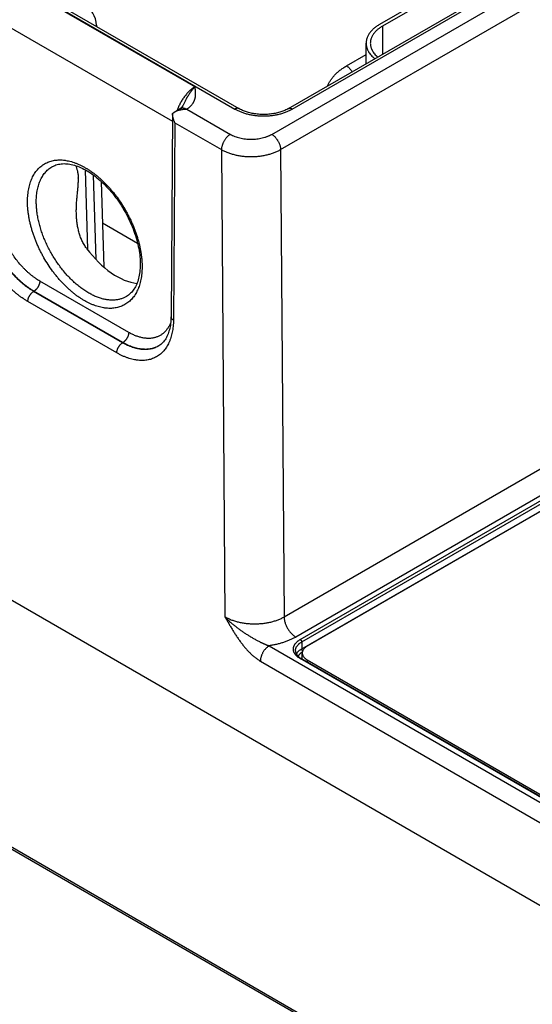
# Model space of a CAD drawing. Header units: inches. Extents: x 0 to 34, y 0 to 22.
# Tile 90 of 118: x 26.5 to 27.7, y 13.6 to 16. Entities that reach past the tile are written whole.
import ezdxf

# ---------------------------------------------------------------- set-up
doc = ezdxf.new("R2010")
doc.units = ezdxf.units.IN
doc.header["$LTSCALE"] = 1.87
doc.header["$MEASUREMENT"] = 0
doc.layers.get('0').update_dxf_attribs({"linetype": 'CONTINUOUS'})

msp = doc.modelspace()

# ---------------------------------------------------------------- linework, layer by layer
at = {"color": 7, "linetype": 'CONTINUOUS'}
for p, q in [((21.755, 18.7851), (26.9863, 15.7646)), ((21.7645, 18.786), (26.9958, 15.7655)), ((21.5212, 17.4379), (27.878, 13.7675)), ((27.0742, 15.7041), (29.3653, 17.0269)), ((27.1139, 15.7655), (29.2511, 16.9995)), ((27.1234, 15.7646), (29.2606, 16.9985)), ((27.0954, 15.6678), (29.3865, 16.9906)), ((21.5393, 16.8369), (29.8112, 12.0608)), ((21.5424, 16.8302), (29.8143, 12.0541)), ((27.6617, 16.1571), (27.3321, 15.9669)), ((27.6687, 16.153), (27.3392, 15.9628)), ((26.4684, 16.0618), (26.8908, 15.8179)), ((26.4178, 15.9772), (26.8367, 15.7353)), ((26.655, 15.9649), (26.6551, 15.9622)), ((27.3392, 15.9628), (27.3392, 15.8956)), ((27.2999, 15.8729), (27.2999, 15.922)), ((27.2529, 15.8677), (27.2999, 15.8948)), ((29.4115, 15.8825), (27.1038, 14.55)), ((29.4393, 15.8348), (27.1316, 14.5024)), ((27.1423, 14.4964), (29.4496, 15.8287)), ((27.1458, 14.4905), (29.4531, 15.8227)), ((27.146, 14.4741), (29.4534, 15.8064)), ((29.4614, 15.8099), (27.1586, 14.4802)), ((26.8369, 15.7542), (26.8333, 15.2682)), ((26.8369, 15.7542), (26.8408, 15.7569)), ((26.8408, 15.7569), (26.8553, 15.7656)), ((26.8708, 15.7644), (26.9752, 15.7041)), ((26.8426, 15.7319), (26.8391, 15.26)), ((26.8426, 15.7319), (26.954, 15.6676)), ((26.954, 15.6676), (26.9623, 14.5503)), ((27.0954, 15.6678), (27.1038, 14.55)), ((26.6277, 15.6195), (26.6334, 15.4289)), ((26.6475, 15.6069), (26.6536, 15.405)), ((26.6663, 15.5916), (26.6725, 15.3869)), ((26.7535, 15.4433), (26.6693, 15.4919)), ((26.7322, 15.2306), (26.5195, 15.3534)), ((26.5057, 15.3292), (26.5049, 15.3287)), ((26.7175, 15.2059), (26.5049, 15.3287)), ((26.7183, 15.2064), (26.5057, 15.3292)), ((26.7036, 15.1817), (26.491, 15.3045)), ((26.7272, 15.3168), (26.7272, 15.3168)), ((26.7183, 15.2064), (26.7175, 15.2059)), ((27.0681, 14.4814), (27.8874, 14.0083)), ((27.1458, 14.4905), (27.146, 14.4741)), ((27.147, 14.4496), (27.147, 14.4642)), ((27.0469, 14.4449), (27.8662, 13.9718)), ((27.8973, 14.0148), (27.1423, 14.4507)), ((27.8998, 14.015), (27.1448, 14.4509)), ((27.1586, 14.4481), (27.9091, 14.0147)), ((27.1586, 14.4481), (27.1586, 14.443))]:
    msp.add_line(p, q, dxfattribs=at)
for points in [[(26.8611, 15.771), (26.8609, 15.7707), (26.8607, 15.7703), (26.8604, 15.77), (26.8601, 15.7696), (26.8598, 15.7692), (26.8594, 15.7687), (26.8589, 15.7683), (26.8584, 15.7679), (26.8579, 15.7674), (26.8573, 15.7669), (26.8567, 15.7665), (26.856, 15.766), (26.8553, 15.7656)], [(27.1139, 15.7655), (27.1121, 15.7645), (27.1101, 15.7634), (27.1079, 15.7624), (27.1057, 15.7614), (27.1034, 15.7604), (27.101, 15.7595), (27.0985, 15.7586), (27.096, 15.7577), (27.0933, 15.7569), (27.0906, 15.7562), (27.0879, 15.7555), (27.0851, 15.7548), (27.0822, 15.7542), (27.0793, 15.7537), (27.0763, 15.7532), (27.0733, 15.7528), (27.0703, 15.7525), (27.0672, 15.7522), (27.0642, 15.7519), (27.0611, 15.7518), (27.0579, 15.7517), (27.0548, 15.7517), (27.0517, 15.7517), (27.0486, 15.7518), (27.0455, 15.7519), (27.0424, 15.7522), (27.0394, 15.7525), (27.0363, 15.7528), (27.0333, 15.7532), (27.0304, 15.7537), (27.0275, 15.7542), (27.0246, 15.7548), (27.0218, 15.7555), (27.019, 15.7562), (27.0163, 15.7569), (27.0137, 15.7577), (27.0111, 15.7586), (27.0087, 15.7595), (27.0063, 15.7604), (27.004, 15.7614), (27.0017, 15.7624), (26.9996, 15.7634), (26.9976, 15.7645), (26.9958, 15.7655)], [(26.5502, 15.6273), (26.5523, 15.6284), (26.5552, 15.6297), (26.5582, 15.6309), (26.5613, 15.6318), (26.5644, 15.6326), (26.5676, 15.6332), (26.5709, 15.6336), (26.5741, 15.6339), (26.5775, 15.634), (26.5809, 15.6339), (26.5843, 15.6337), (26.5878, 15.6333), (26.5913, 15.6328), (26.5949, 15.6321), (26.5985, 15.6312), (26.6022, 15.6302), (26.6059, 15.6291), (26.6096, 15.6278), (26.6134, 15.6263), (26.6172, 15.6247), (26.6211, 15.6229), (26.6249, 15.621), (26.6288, 15.6189), (26.6327, 15.6167), (26.6366, 15.6143), (26.6406, 15.6118), (26.6445, 15.6091), (26.6484, 15.6063), (26.6524, 15.6033), (26.6563, 15.6002), (26.6602, 15.597), (26.6641, 15.5936), (26.6679, 15.5901), (26.6718, 15.5865), (26.6756, 15.5827), (26.6793, 15.5789), (26.683, 15.5749), (26.6867, 15.5708), (26.6903, 15.5666), (26.6939, 15.5623), (26.6974, 15.5579), (26.7009, 15.5534), (26.7043, 15.5488), (26.7076, 15.5441), (26.7108, 15.5393), (26.714, 15.5345), (26.717, 15.5296), (26.72, 15.5246), (26.7229, 15.5196), (26.7258, 15.5146), (26.7285, 15.5094), (26.7311, 15.5043), (26.7336, 15.4991), (26.736, 15.4939), (26.7383, 15.4886), (26.7405, 15.4834), (26.7426, 15.4781), (26.7446, 15.4728), (26.7464, 15.4675), (26.7482, 15.4623), (26.7498, 15.457), (26.7513, 15.4518), (26.7527, 15.4466), (26.754, 15.4414), (26.7551, 15.4362), (26.7561, 15.4311), (26.757, 15.4261), (26.7578, 15.421), (26.7584, 15.4161), (26.7589, 15.4112), (26.7593, 15.4064), (26.7596, 15.4017), (26.7597, 15.397), (26.7597, 15.3926)], [(26.7597, 15.3926), (26.7597, 15.3883), (26.7595, 15.384), (26.7591, 15.3797), (26.7587, 15.3755), (26.7581, 15.3715), (26.7575, 15.3675), (26.7567, 15.3636), (26.7558, 15.3599), (26.7548, 15.3563), (26.7537, 15.3527), (26.7525, 15.3493), (26.7512, 15.3461), (26.7497, 15.3429), (26.7482, 15.3398), (26.7465, 15.3369), (26.7448, 15.3341), (26.7429, 15.3314), (26.7409, 15.3288), (26.7388, 15.3264), (26.7366, 15.3241), (26.7342, 15.322), (26.7318, 15.3199), (26.7292, 15.3181), (26.7272, 15.3168)], [(26.8333, 15.2682), (26.8332, 15.2641), (26.833, 15.2599), (26.8327, 15.2558), (26.8323, 15.2518), (26.8317, 15.2479), (26.8311, 15.2442), (26.8303, 15.2405), (26.8295, 15.237), (26.8285, 15.2336), (26.8275, 15.2303), (26.8263, 15.2271), (26.8251, 15.224), (26.8237, 15.221), (26.8222, 15.2182), (26.8207, 15.2155), (26.819, 15.2129), (26.8172, 15.2104), (26.8153, 15.208), (26.8132, 15.2058), (26.8111, 15.2037), (26.8088, 15.2017), (26.8064, 15.1999), (26.8043, 15.1985)]]:
    msp.add_lwpolyline(points, dxfattribs=at)
for centre, radius, start, end in [((26.595, 15.9631), 0.06, 1.7318, 59.9984), ((26.6349, 15.9643), 0.0201, 354.3349, 1.7241), ((26.7749, 15.248), 0.0575, 300.713, 301.0697)]:
    msp.add_arc(centre, radius, start, end, dxfattribs=at)
msp.add_ellipse((26.701, 15.5081), major_axis=(-0.0909, 0.1521), ratio=0.567168, start_param=-4.54207, end_param=-3.534805, dxfattribs=at)
for points, knots in [([(27.3321, 15.9669), (27.3309, 15.9661), (27.3284, 15.9647), (27.3249, 15.9623), (27.3216, 15.9598), (27.3185, 15.9573), (27.3156, 15.9547), (27.3129, 15.9519), (27.3105, 15.9492), (27.3083, 15.9463), (27.3063, 15.9434), (27.3046, 15.9404), (27.3032, 15.9374), (27.302, 15.9344), (27.3011, 15.9313), (27.3004, 15.9282), (27.3, 15.9251), (27.2999, 15.923), (27.2999, 15.922)], [0, 0, 0, 0, 0.075234, 0.14856, 0.219957, 0.28942, 0.356963, 0.422622, 0.486452, 0.548535, 0.608975, 0.667902, 0.725471, 0.781862, 0.83728, 0.891946, 0.946102, 1, 1, 1, 1]), ([(27.3392, 15.9628), (27.3381, 15.9621), (27.3358, 15.9608), (27.3326, 15.9586), (27.3296, 15.9564), (27.3268, 15.9541), (27.3242, 15.9517), (27.3217, 15.9492), (27.3195, 15.9467), (27.3175, 15.9441), (27.3158, 15.9414), (27.3142, 15.9388), (27.3129, 15.936), (27.3118, 15.9332), (27.311, 15.9304), (27.3104, 15.9276), (27.31, 15.9248), (27.3099, 15.9229), (27.3099, 15.922)], [0, 0, 0, 0, 0.075234, 0.14856, 0.219957, 0.28942, 0.356963, 0.422622, 0.486452, 0.548535, 0.608975, 0.667902, 0.725471, 0.781862, 0.83728, 0.891946, 0.946102, 1, 1, 1, 1]), ([(27.2999, 15.922), (27.2999, 15.9211), (27.3, 15.9195), (27.3002, 15.917), (27.3007, 15.9145), (27.3012, 15.9121), (27.302, 15.9096), (27.3029, 15.9072), (27.304, 15.9048), (27.3056, 15.9016), (27.3081, 15.8977), (27.3117, 15.8932), (27.3159, 15.8889), (27.319, 15.8862), (27.3206, 15.8849)], [0, 0, 0, 0, 0.056357, 0.112885, 0.169751, 0.227119, 0.285144, 0.343973, 0.403742, 0.464575, 0.589818, 0.720489, 0.857109, 1, 1, 1, 1]), ([(27.3099, 15.922), (27.3099, 15.9212), (27.31, 15.9198), (27.3102, 15.9176), (27.3106, 15.9154), (27.3111, 15.9132), (27.3117, 15.911), (27.3125, 15.9089), (27.3134, 15.9068), (27.3149, 15.9039), (27.317, 15.9005), (27.3201, 15.8964), (27.3237, 15.8926), (27.3264, 15.8902), (27.3278, 15.889)], [0, 0, 0, 0, 0.056605, 0.113372, 0.170462, 0.22803, 0.286225, 0.345188, 0.405051, 0.465933, 0.591131, 0.721556, 0.857733, 1, 1, 1, 1]), ([(27.208, 15.8199), (27.2084, 15.821), (27.2093, 15.8233), (27.2109, 15.8266), (27.2126, 15.8299), (27.2153, 15.8343), (27.2191, 15.8396), (27.2245, 15.8458), (27.2305, 15.8518), (27.2373, 15.8574), (27.2448, 15.8628), (27.2502, 15.8661), (27.2529, 15.8677)], [0, 0, 0, 0, 0.054059, 0.108943, 0.164747, 0.221557, 0.338454, 0.460167, 0.587038, 0.719271, 0.856938, 1, 1, 1, 1]), ([(27.2529, 15.8677), (27.2536, 15.8673), (27.2548, 15.8665), (27.2567, 15.8651), (27.2585, 15.8636), (27.2603, 15.8619), (27.2621, 15.86), (27.2637, 15.8581), (27.2653, 15.856), (27.2663, 15.8545), (27.2668, 15.8538)], [0, 0, 0, 0, 0.112237, 0.229071, 0.350122, 0.474921, 0.602928, 0.733544, 0.866127, 1, 1, 1, 1]), ([(26.8908, 15.8179), (26.8897, 15.8172), (26.8874, 15.8158), (26.8841, 15.8134), (26.8809, 15.8108), (26.8777, 15.8079), (26.8745, 15.8048), (26.8715, 15.8016), (26.8685, 15.7981), (26.8656, 15.7944), (26.8629, 15.7906), (26.8602, 15.7867), (26.8577, 15.7826), (26.8554, 15.7785), (26.8532, 15.7742), (26.8512, 15.7699), (26.8494, 15.7656), (26.8483, 15.7626), (26.8478, 15.7612)], [0, 0, 0, 0, 0.05415, 0.110121, 0.167813, 0.227103, 0.28785, 0.349895, 0.413067, 0.477183, 0.542051, 0.60747, 0.673237, 0.739144, 0.80498, 0.870538, 0.935612, 1, 1, 1, 1]), ([(26.8611, 15.771), (26.8617, 15.7722), (26.8628, 15.7744), (26.8645, 15.7779), (26.8662, 15.7812), (26.8679, 15.7846), (26.8693, 15.7873), (26.8705, 15.7895), (26.8714, 15.7911), (26.8723, 15.7927), (26.8732, 15.7942), (26.8741, 15.7958), (26.8753, 15.7978), (26.8766, 15.7998), (26.8779, 15.8018), (26.8788, 15.8032), (26.8798, 15.8046), (26.8808, 15.8059), (26.8817, 15.8073), (26.883, 15.809), (26.8844, 15.8107), (26.8857, 15.8123), (26.8867, 15.8135), (26.8877, 15.8147), (26.8891, 15.8162), (26.8901, 15.8172), (26.8908, 15.8179)], [0, 0, 0, 0, 0.068625, 0.136901, 0.204749, 0.272074, 0.338768, 0.371848, 0.404737, 0.437418, 0.469868, 0.502074, 0.53403, 0.59714, 0.628259, 0.659064, 0.689544, 0.719694, 0.749499, 0.778937, 0.836666, 0.864943, 0.892816, 0.920266, 0.947281, 1, 1, 1, 1]), ([(26.8708, 15.7644), (26.8711, 15.7646), (26.8718, 15.765), (26.8729, 15.7657), (26.8738, 15.7664), (26.8748, 15.7671), (26.8757, 15.7678), (26.877, 15.7687), (26.8784, 15.7699), (26.88, 15.7714), (26.882, 15.7734), (26.8838, 15.7756), (26.8854, 15.7778), (26.8864, 15.7794), (26.8874, 15.7811), (26.8883, 15.7828), (26.889, 15.7845), (26.8897, 15.7862), (26.8903, 15.788), (26.8908, 15.7897), (26.8912, 15.7915), (26.8915, 15.7932), (26.8918, 15.795), (26.8919, 15.7968), (26.8921, 15.7985), (26.8921, 15.8003), (26.8922, 15.8021), (26.8921, 15.8044), (26.892, 15.8074), (26.8916, 15.8109), (26.8912, 15.8144), (26.8909, 15.8168), (26.8908, 15.8179)], [0, 0, 0, 0, 0.020015, 0.039775, 0.059274, 0.078524, 0.097531, 0.116294, 0.153104, 0.188991, 0.223997, 0.291549, 0.32423, 0.356257, 0.387696, 0.418612, 0.44907, 0.479136, 0.50887, 0.538329, 0.567568, 0.596633, 0.625569, 0.654412, 0.683194, 0.711941, 0.740674, 0.76941, 0.826925, 0.884537, 0.942242, 1, 1, 1, 1]), ([(26.8426, 15.7319), (26.8422, 15.7328), (26.8414, 15.7345), (26.8403, 15.7372), (26.8393, 15.74), (26.8385, 15.7428), (26.8378, 15.7456), (26.8373, 15.7485), (26.837, 15.7514), (26.8369, 15.7533), (26.8369, 15.7542)], [0, 0, 0, 0, 0.125341, 0.250868, 0.37644, 0.501918, 0.627161, 0.752025, 0.876356, 1, 1, 1, 1]), ([(26.8408, 15.7569), (26.8419, 15.7576), (26.8441, 15.7588), (26.8476, 15.7603), (26.8513, 15.7616), (26.8551, 15.7626), (26.8589, 15.7634), (26.8622, 15.7639), (26.8648, 15.7641), (26.8668, 15.7643), (26.8688, 15.7644), (26.8701, 15.7644), (26.8708, 15.7644)], [0, 0, 0, 0, 0.120924, 0.243645, 0.367791, 0.493041, 0.619116, 0.745774, 0.809258, 0.872807, 0.936396, 1, 1, 1, 1]), ([(26.8553, 15.7656), (26.8556, 15.7658), (26.8561, 15.7661), (26.8569, 15.7664), (26.8577, 15.7667), (26.8586, 15.7669), (26.8595, 15.7671), (26.8608, 15.7672), (26.8624, 15.7672), (26.8644, 15.7669), (26.8665, 15.7663), (26.8686, 15.7655), (26.87, 15.7648), (26.8707, 15.7644)], [0, 0, 0, 0, 0.054158, 0.108566, 0.16347, 0.219102, 0.27568, 0.333402, 0.452881, 0.578736, 0.711689, 0.852099, 1, 1, 1, 1]), ([(26.9958, 15.7655), (26.9956, 15.7656), (26.9953, 15.7658), (26.9948, 15.766), (26.9943, 15.7661), (26.9935, 15.7663), (26.9926, 15.7664), (26.9914, 15.7664), (26.9901, 15.7662), (26.9888, 15.7658), (26.9875, 15.7653), (26.9867, 15.7648), (26.9863, 15.7646)], [0, 0, 0, 0, 0.053914, 0.108086, 0.162769, 0.218204, 0.332118, 0.451453, 0.57735, 0.710549, 0.851419, 1, 1, 1, 1]), ([(26.9863, 15.7646), (26.9874, 15.7639), (26.9897, 15.7626), (26.9933, 15.7608), (26.9971, 15.7592), (27.001, 15.7576), (27.005, 15.7561), (27.0091, 15.7547), (27.0134, 15.7535), (27.0177, 15.7524), (27.0222, 15.7514), (27.0267, 15.7505), (27.0313, 15.7498), (27.0375, 15.749), (27.0453, 15.7483), (27.0548, 15.7481), (27.0643, 15.7483), (27.0722, 15.749), (27.0784, 15.7498), (27.083, 15.7505), (27.0875, 15.7514), (27.0919, 15.7524), (27.0963, 15.7535), (27.1005, 15.7547), (27.1047, 15.7561), (27.1087, 15.7576), (27.1126, 15.7592), (27.1164, 15.7608), (27.12, 15.7626), (27.1223, 15.7639), (27.1234, 15.7646)], [0, 0, 0, 0, 0.027598, 0.055844, 0.084718, 0.114189, 0.144227, 0.174795, 0.205855, 0.237366, 0.269284, 0.301562, 0.334153, 0.367006, 0.433289, 0.5, 0.566711, 0.632994, 0.665847, 0.698438, 0.730716, 0.762634, 0.794145, 0.825205, 0.855773, 0.885811, 0.915282, 0.944156, 0.972402, 1, 1, 1, 1]), ([(27.1139, 15.7655), (27.1141, 15.7656), (27.1144, 15.7658), (27.1149, 15.766), (27.1154, 15.7661), (27.1161, 15.7663), (27.1171, 15.7664), (27.1183, 15.7664), (27.1195, 15.7662), (27.1208, 15.7658), (27.1221, 15.7653), (27.123, 15.7648), (27.1234, 15.7646)], [0, 0, 0, 0, 0.053914, 0.108086, 0.162769, 0.218204, 0.332118, 0.451453, 0.57735, 0.710549, 0.851419, 1, 1, 1, 1]), ([(26.9752, 15.7041), (26.9745, 15.7037), (26.9731, 15.7028), (26.9711, 15.7013), (26.9691, 15.6995), (26.9671, 15.6976), (26.9652, 15.6955), (26.9635, 15.6933), (26.9618, 15.6909), (26.9603, 15.6884), (26.9589, 15.6858), (26.9576, 15.6832), (26.9566, 15.6806), (26.9557, 15.6779), (26.9549, 15.6752), (26.9544, 15.6726), (26.9541, 15.6701), (26.954, 15.6684), (26.954, 15.6676)], [0, 0, 0, 0, 0.055793, 0.114074, 0.174607, 0.237099, 0.301214, 0.366581, 0.432802, 0.499464, 0.566144, 0.632421, 0.697879, 0.76212, 0.82477, 0.885489, 0.943979, 1, 1, 1, 1]), ([(26.9752, 15.7041), (26.9769, 15.7032), (26.9804, 15.7013), (26.9859, 15.699), (26.9918, 15.697), (26.998, 15.6953), (27.0044, 15.6939), (27.0111, 15.693), (27.0179, 15.6924), (27.0247, 15.6922), (27.0316, 15.6924), (27.0384, 15.693), (27.045, 15.6939), (27.0515, 15.6953), (27.0567, 15.6967), (27.0607, 15.698), (27.0636, 15.6991), (27.0664, 15.7002), (27.0691, 15.7014), (27.0717, 15.7027), (27.0734, 15.7036), (27.0742, 15.7041)], [0, 0, 0, 0, 0.055837, 0.114176, 0.174776, 0.237344, 0.301536, 0.366977, 0.433264, 0.49998, 0.566695, 0.632984, 0.698426, 0.76262, 0.82519, 0.855761, 0.885801, 0.915275, 0.944151, 0.9724, 1, 1, 1, 1]), ([(27.0742, 15.7041), (27.0749, 15.7037), (27.0763, 15.7028), (27.0783, 15.7013), (27.0803, 15.6996), (27.0823, 15.6977), (27.0841, 15.6956), (27.0859, 15.6933), (27.0876, 15.691), (27.0891, 15.6885), (27.0905, 15.686), (27.0917, 15.6834), (27.0928, 15.6807), (27.0937, 15.6781), (27.0944, 15.6754), (27.095, 15.6728), (27.0953, 15.6703), (27.0954, 15.6686), (27.0954, 15.6678)], [0, 0, 0, 0, 0.055748, 0.113969, 0.174431, 0.236845, 0.30088, 0.366169, 0.43232, 0.498926, 0.56557, 0.631833, 0.697306, 0.761592, 0.824322, 0.885155, 0.943796, 1, 1, 1, 1]), ([(26.954, 15.6676), (26.9564, 15.6662), (26.9601, 15.6643), (26.9652, 15.6621), (26.9692, 15.6605), (26.9733, 15.659), (26.9791, 15.6571), (26.9865, 15.6551), (26.9957, 15.6532), (27.0052, 15.6519), (27.0149, 15.6511), (27.0247, 15.6508), (27.0345, 15.6511), (27.0442, 15.6519), (27.0537, 15.6533), (27.0614, 15.6549), (27.0675, 15.6564), (27.0718, 15.6577), (27.0761, 15.6591), (27.0803, 15.6606), (27.0843, 15.6622), (27.0894, 15.6645), (27.0931, 15.6664), (27.0954, 15.6678)], [0, 0, 0, 0, 0.05574, 0.084577, 0.114019, 0.144033, 0.174584, 0.237128, 0.301317, 0.36677, 0.433082, 0.49983, 0.566585, 0.632914, 0.698396, 0.762624, 0.794151, 0.825225, 0.855804, 0.885847, 0.915321, 0.944191, 1, 1, 1, 1]), ([(26.4902, 15.5446), (26.4902, 15.5472), (26.4904, 15.5523), (26.4909, 15.5598), (26.4918, 15.567), (26.493, 15.574), (26.4945, 15.5808), (26.4964, 15.5873), (26.4982, 15.5925), (26.4998, 15.5965), (26.5015, 15.6003), (26.5038, 15.6049), (26.5069, 15.6102), (26.5102, 15.615), (26.5139, 15.6196), (26.5178, 15.6237), (26.522, 15.6275), (26.5264, 15.6309), (26.5311, 15.6338), (26.5361, 15.6364), (26.5412, 15.6386), (26.5465, 15.6403), (26.5521, 15.6416), (26.5578, 15.6425), (26.5637, 15.643), (26.5697, 15.643), (26.5749, 15.6427), (26.579, 15.6422), (26.5833, 15.6416), (26.5886, 15.6405), (26.5951, 15.6389), (26.6017, 15.6368), (26.6083, 15.6343), (26.615, 15.6314), (26.6217, 15.6281), (26.6284, 15.6244), (26.6352, 15.6203), (26.6419, 15.6159), (26.6485, 15.611), (26.6551, 15.6059), (26.6617, 15.6004), (26.6681, 15.5946), (26.6745, 15.5884), (26.6807, 15.582), (26.6869, 15.5753), (26.6928, 15.5683), (26.6987, 15.5611), (26.7062, 15.5512), (26.7152, 15.5382), (26.7234, 15.5247), (26.7295, 15.5136), (26.7338, 15.5052), (26.7379, 15.4967), (26.7417, 15.4881), (26.7453, 15.4794), (26.7486, 15.4707), (26.7515, 15.462), (26.7542, 15.4533), (26.7566, 15.4446), (26.7586, 15.436), (26.7604, 15.4275), (26.7618, 15.419), (26.7629, 15.4107), (26.7636, 15.4025), (26.7641, 15.3944), (26.7642, 15.3891), (26.7641, 15.3865)], [0, 0, 0, 0, 0.015722, 0.031053, 0.045987, 0.060523, 0.074664, 0.088418, 0.101795, 0.108348, 0.114813, 0.127491, 0.139856, 0.15194, 0.16378, 0.175416, 0.186895, 0.198264, 0.209577, 0.220884, 0.23224, 0.243696, 0.255301, 0.267102, 0.279141, 0.291454, 0.304075, 0.310511, 0.317033, 0.330345, 0.344032, 0.358105, 0.372572, 0.387436, 0.402698, 0.418352, 0.434392, 0.450807, 0.467583, 0.484705, 0.502155, 0.519912, 0.537954, 0.556258, 0.574799, 0.59355, 0.612483, 0.63157, 0.670084, 0.708855, 0.728262, 0.747641, 0.766961, 0.786192, 0.805303, 0.824266, 0.843052, 0.861632, 0.879981, 0.898072, 0.915882, 0.933388, 0.950571, 0.967411, 0.983892, 1, 1, 1, 1]), ([(26.5112, 15.5444), (26.5112, 15.5468), (26.5114, 15.5516), (26.5119, 15.5586), (26.5128, 15.5654), (26.5139, 15.572), (26.5154, 15.5783), (26.5171, 15.5843), (26.5188, 15.5892), (26.5204, 15.5929), (26.522, 15.5965), (26.5242, 15.6008), (26.5271, 15.6056), (26.5303, 15.6101), (26.5338, 15.6143), (26.5375, 15.6181), (26.5415, 15.6216), (26.5457, 15.6247), (26.5487, 15.6265), (26.5502, 15.6273)], [0, 0, 0, 0, 0.075146, 0.148391, 0.219714, 0.289109, 0.356591, 0.422195, 0.48598, 0.517219, 0.548036, 0.608455, 0.667377, 0.724961, 0.781392, 0.836876, 0.891641, 0.94593, 1, 1, 1, 1]), ([(26.6061, 15.629), (26.6063, 15.6281), (26.6069, 15.6261), (26.6077, 15.6231), (26.6085, 15.62), (26.6094, 15.6166), (26.61, 15.6136), (26.6105, 15.6111), (26.6108, 15.6091), (26.6111, 15.607), (26.6113, 15.6049), (26.6115, 15.6027), (26.6116, 15.6012), (26.6117, 15.6004)], [0, 0, 0, 0, 0.10034, 0.206398, 0.318708, 0.437934, 0.564868, 0.6315, 0.700386, 0.77162, 0.845277, 0.921402, 1, 1, 1, 1]), ([(26.6071, 15.514), (26.6069, 15.5178), (26.6069, 15.5234), (26.6071, 15.531), (26.6073, 15.5366), (26.6077, 15.5422), (26.6081, 15.5478), (26.6086, 15.5534), (26.6091, 15.559), (26.6096, 15.5645), (26.6102, 15.57), (26.6107, 15.5754), (26.6112, 15.5807), (26.6116, 15.5859), (26.6118, 15.5909), (26.6119, 15.5957), (26.6118, 15.5989), (26.6117, 15.6004)], [0, 0, 0, 0, 0.130679, 0.19596, 0.261164, 0.326254, 0.391186, 0.4559, 0.520316, 0.584325, 0.647779, 0.710469, 0.772113, 0.832343, 0.890711, 0.946737, 1, 1, 1, 1]), ([(26.491, 15.3045), (26.4888, 15.3058), (26.4843, 15.3085), (26.4777, 15.3129), (26.4712, 15.3176), (26.4647, 15.3226), (26.4583, 15.328), (26.452, 15.3337), (26.4457, 15.3397), (26.4396, 15.3461), (26.4336, 15.3526), (26.4277, 15.3595), (26.422, 15.3666), (26.4165, 15.3739), (26.4111, 15.3814), (26.4043, 15.3917), (26.3962, 15.4049), (26.3889, 15.4186), (26.3835, 15.4298), (26.3798, 15.4382), (26.3763, 15.4467), (26.3731, 15.4552), (26.3702, 15.4638), (26.3676, 15.4723), (26.3653, 15.4808), (26.3632, 15.4893), (26.3615, 15.4976), (26.3601, 15.5059), (26.3591, 15.5141), (26.3583, 15.5222), (26.3579, 15.5301), (26.3578, 15.5353), (26.3578, 15.5379)], [0, 0, 0, 0, 0.027578, 0.0558, 0.084643, 0.114082, 0.144084, 0.174614, 0.205635, 0.237107, 0.268985, 0.301224, 0.333776, 0.366594, 0.399625, 0.43282, 0.49948, 0.566158, 0.599375, 0.632437, 0.665295, 0.697896, 0.730191, 0.762134, 0.793677, 0.824778, 0.855396, 0.885491, 0.915029, 0.943977, 0.972309, 1, 1, 1, 1]), ([(26.5049, 15.3287), (26.5029, 15.3299), (26.4989, 15.3323), (26.493, 15.3362), (26.4872, 15.3404), (26.4813, 15.3449), (26.4756, 15.3497), (26.4699, 15.3548), (26.4643, 15.3602), (26.4588, 15.3658), (26.4535, 15.3717), (26.4482, 15.3778), (26.4431, 15.3842), (26.4382, 15.3907), (26.4334, 15.3974), (26.4272, 15.4066), (26.42, 15.4185), (26.4135, 15.4308), (26.4087, 15.4408), (26.4053, 15.4483), (26.4022, 15.4559), (26.3994, 15.4636), (26.3968, 15.4712), (26.3945, 15.4789), (26.3924, 15.4865), (26.3906, 15.494), (26.3891, 15.5016), (26.3879, 15.509), (26.3869, 15.5163), (26.3863, 15.5235), (26.3859, 15.5306), (26.3859, 15.5353), (26.3859, 15.5376)], [0, 0, 0, 0, 0.027593, 0.055826, 0.084678, 0.114121, 0.144124, 0.174653, 0.20567, 0.237135, 0.269005, 0.301235, 0.333777, 0.366583, 0.399602, 0.432784, 0.49942, 0.566075, 0.599282, 0.632336, 0.665186, 0.697782, 0.730075, 0.762017, 0.793563, 0.824669, 0.855295, 0.885402, 0.914956, 0.943924, 0.97228, 1, 1, 1, 1]), ([(26.5057, 15.3292), (26.5037, 15.3303), (26.4997, 15.3327), (26.4938, 15.3366), (26.488, 15.3409), (26.4822, 15.3454), (26.4765, 15.3502), (26.4708, 15.3553), (26.4652, 15.3607), (26.4597, 15.3664), (26.4544, 15.3723), (26.4491, 15.3784), (26.444, 15.3847), (26.4391, 15.3913), (26.4343, 15.398), (26.4297, 15.4049), (26.4252, 15.4119), (26.421, 15.4191), (26.417, 15.4264), (26.4131, 15.4338), (26.4096, 15.4413), (26.4062, 15.4488), (26.4031, 15.4564), (26.4002, 15.464), (26.3976, 15.4717), (26.3952, 15.4793), (26.3931, 15.4869), (26.3913, 15.4945), (26.3898, 15.5019), (26.3885, 15.5094), (26.3876, 15.5167), (26.3869, 15.5239), (26.3865, 15.5309), (26.3864, 15.5356), (26.3864, 15.5379)], [0, 0, 0, 0, 0.027562, 0.055772, 0.084607, 0.114041, 0.144041, 0.174573, 0.205598, 0.237074, 0.26896, 0.301208, 0.333771, 0.366599, 0.399643, 0.432849, 0.466166, 0.499541, 0.532919, 0.566248, 0.599474, 0.632545, 0.665408, 0.698014, 0.730312, 0.762255, 0.793795, 0.824891, 0.855499, 0.885582, 0.915103, 0.944031, 0.972338, 1, 1, 1, 1]), ([(26.5195, 15.3534), (26.5178, 15.3544), (26.5143, 15.3565), (26.5091, 15.36), (26.5039, 15.3637), (26.4988, 15.3677), (26.4937, 15.3719), (26.4887, 15.3764), (26.4838, 15.3812), (26.4773, 15.3879), (26.4695, 15.3967), (26.4606, 15.4081), (26.4523, 15.4201), (26.4447, 15.4326), (26.4378, 15.4456), (26.4317, 15.4588), (26.4264, 15.4723), (26.4227, 15.4836), (26.4203, 15.4926), (26.4187, 15.4992), (26.4173, 15.5058), (26.4163, 15.5124), (26.4154, 15.5189), (26.4148, 15.5252), (26.4145, 15.5315), (26.4144, 15.5356), (26.4144, 15.5376)], [0, 0, 0, 0, 0.027579, 0.055802, 0.084647, 0.114087, 0.14409, 0.174622, 0.205644, 0.237117, 0.301229, 0.366595, 0.432817, 0.49948, 0.566161, 0.632436, 0.69789, 0.762123, 0.793668, 0.824771, 0.855389, 0.885486, 0.915025, 0.943975, 0.972308, 1, 1, 1, 1]), ([(26.7641, 15.3865), (26.7641, 15.3839), (26.764, 15.3788), (26.7634, 15.3713), (26.7626, 15.3641), (26.7614, 15.357), (26.7598, 15.3503), (26.758, 15.3438), (26.7562, 15.3386), (26.7546, 15.3346), (26.7529, 15.3307), (26.7506, 15.3261), (26.7475, 15.3209), (26.7441, 15.316), (26.7405, 15.3115), (26.7366, 15.3073), (26.7324, 15.3036), (26.7279, 15.3002), (26.7232, 15.2972), (26.7183, 15.2946), (26.7132, 15.2925), (26.7078, 15.2907), (26.7023, 15.2894), (26.6965, 15.2885), (26.6906, 15.2881), (26.6846, 15.288), (26.6795, 15.2884), (26.6753, 15.2888), (26.6711, 15.2895), (26.6657, 15.2905), (26.6592, 15.2922), (26.6526, 15.2943), (26.646, 15.2968), (26.6393, 15.2997), (26.6326, 15.303), (26.6259, 15.3067), (26.6192, 15.3107), (26.6125, 15.3152), (26.6058, 15.32), (26.5992, 15.3252), (26.5927, 15.3306), (26.5862, 15.3365), (26.5798, 15.3426), (26.5736, 15.349), (26.5675, 15.3557), (26.5615, 15.3627), (26.5557, 15.3699), (26.5481, 15.3799), (26.5392, 15.3929), (26.531, 15.4063), (26.5248, 15.4174), (26.5205, 15.4259), (26.5164, 15.4344), (26.5126, 15.443), (26.509, 15.4517), (26.5058, 15.4604), (26.5028, 15.4691), (26.5001, 15.4778), (26.4978, 15.4864), (26.4957, 15.4951), (26.494, 15.5036), (26.4926, 15.5121), (26.4915, 15.5204), (26.4907, 15.5286), (26.4903, 15.5367), (26.4902, 15.542), (26.4902, 15.5446)], [0, 0, 0, 0, 0.015724, 0.031057, 0.045993, 0.060532, 0.074675, 0.088431, 0.101809, 0.108363, 0.114829, 0.127509, 0.139875, 0.15196, 0.163801, 0.175438, 0.186917, 0.198287, 0.209599, 0.220907, 0.232262, 0.243718, 0.255323, 0.267123, 0.279161, 0.291474, 0.304094, 0.310529, 0.317051, 0.330363, 0.344049, 0.358122, 0.372589, 0.387453, 0.402714, 0.418368, 0.434408, 0.450823, 0.467599, 0.484722, 0.502171, 0.519929, 0.537972, 0.556276, 0.574817, 0.593568, 0.612501, 0.631588, 0.670103, 0.708874, 0.728281, 0.74766, 0.766979, 0.78621, 0.805321, 0.824283, 0.843067, 0.861647, 0.879994, 0.898084, 0.915892, 0.933397, 0.950578, 0.967415, 0.983894, 1, 1, 1, 1]), ([(26.7272, 15.3168), (26.7261, 15.3162), (26.7239, 15.3149), (26.7204, 15.3132), (26.7168, 15.3118), (26.7131, 15.3105), (26.7093, 15.3095), (26.7054, 15.3087), (26.7014, 15.3081), (26.6973, 15.3078), (26.6931, 15.3076), (26.6874, 15.3078), (26.6801, 15.3085), (26.6712, 15.3103), (26.6621, 15.3129), (26.6528, 15.3165), (26.6435, 15.3208), (26.6341, 15.326), (26.6248, 15.332), (26.6156, 15.3387), (26.6064, 15.3462), (26.5975, 15.3544), (26.5887, 15.3631), (26.5802, 15.3725), (26.5721, 15.3824), (26.5643, 15.3928), (26.5569, 15.4037), (26.5499, 15.4149), (26.5434, 15.4264), (26.5374, 15.4382), (26.532, 15.4501), (26.5271, 15.4621), (26.5229, 15.4743), (26.5193, 15.4863), (26.5163, 15.4984), (26.514, 15.5102), (26.5123, 15.5219), (26.5114, 15.5332), (26.5112, 15.5407), (26.5112, 15.5444)], [0, 0, 0, 0, 0.01075, 0.021516, 0.032326, 0.043207, 0.054186, 0.06529, 0.076541, 0.087963, 0.099577, 0.1114, 0.13573, 0.16107, 0.187491, 0.215036, 0.24372, 0.273531, 0.304436, 0.336383, 0.369303, 0.403113, 0.437715, 0.473004, 0.508865, 0.545177, 0.581812, 0.618639, 0.655527, 0.692342, 0.728951, 0.765225, 0.801035, 0.836263, 0.870793, 0.90452, 0.937349, 0.969198, 1, 1, 1, 1]), ([(26.6314, 15.4316), (26.6304, 15.433), (26.6283, 15.436), (26.6254, 15.4406), (26.6228, 15.4454), (26.6196, 15.4519), (26.6162, 15.4603), (26.613, 15.4707), (26.6105, 15.4814), (26.6087, 15.4922), (26.6075, 15.5031), (26.6072, 15.5103), (26.6071, 15.514)], [0, 0, 0, 0, 0.062188, 0.124385, 0.186609, 0.248871, 0.373517, 0.498406, 0.623539, 0.74889, 0.874403, 1, 1, 1, 1]), ([(26.5195, 15.3534), (26.5195, 15.3528), (26.5195, 15.3517), (26.5193, 15.3501), (26.5189, 15.3483), (26.5185, 15.3466), (26.5179, 15.3448), (26.5172, 15.3431), (26.5164, 15.3413), (26.5155, 15.3396), (26.5145, 15.338), (26.5134, 15.3364), (26.5122, 15.3349), (26.511, 15.3335), (26.5097, 15.3322), (26.5084, 15.3311), (26.507, 15.33), (26.5061, 15.3294), (26.5057, 15.3292)], [0, 0, 0, 0, 0.055928, 0.114297, 0.174873, 0.237366, 0.301446, 0.366749, 0.432887, 0.499457, 0.566045, 0.63224, 0.697636, 0.761844, 0.824496, 0.885259, 0.943841, 1, 1, 1, 1]), ([(26.491, 15.3045), (26.491, 15.3051), (26.491, 15.3062), (26.4913, 15.3078), (26.4916, 15.3096), (26.4921, 15.3113), (26.4926, 15.3131), (26.4933, 15.3148), (26.4942, 15.3165), (26.4951, 15.3182), (26.4961, 15.3199), (26.4972, 15.3215), (26.4983, 15.323), (26.4996, 15.3243), (26.5008, 15.3256), (26.5021, 15.3268), (26.5035, 15.3278), (26.5044, 15.3284), (26.5049, 15.3287)], [0, 0, 0, 0, 0.055928, 0.114297, 0.174873, 0.237366, 0.301446, 0.366749, 0.432887, 0.499457, 0.566045, 0.63224, 0.697636, 0.761844, 0.824496, 0.885259, 0.943841, 1, 1, 1, 1]), ([(26.8391, 15.26), (26.8391, 15.2575), (26.839, 15.2525), (26.8384, 15.2451), (26.8376, 15.238), (26.8364, 15.2311), (26.8349, 15.2245), (26.8331, 15.2181), (26.8313, 15.213), (26.8297, 15.2091), (26.8281, 15.2053), (26.8258, 15.2008), (26.8228, 15.1957), (26.8195, 15.1909), (26.8159, 15.1865), (26.8121, 15.1824), (26.808, 15.1787), (26.8036, 15.1754), (26.799, 15.1725), (26.7942, 15.1699), (26.7892, 15.1678), (26.7839, 15.1661), (26.7785, 15.1648), (26.7729, 15.1639), (26.7671, 15.1635), (26.7611, 15.1635), (26.7561, 15.1638), (26.7521, 15.1642), (26.7479, 15.1648), (26.7426, 15.1659), (26.7362, 15.1675), (26.7298, 15.1695), (26.7233, 15.172), (26.7167, 15.1748), (26.7102, 15.1781), (26.7058, 15.1805), (26.7036, 15.1817)], [0, 0, 0, 0, 0.037585, 0.074233, 0.109935, 0.144686, 0.178494, 0.211374, 0.243354, 0.259021, 0.274477, 0.304785, 0.334346, 0.363233, 0.391536, 0.419351, 0.446789, 0.473966, 0.501005, 0.528032, 0.555174, 0.582554, 0.610291, 0.638495, 0.667267, 0.696697, 0.726862, 0.742243, 0.757831, 0.78965, 0.822363, 0.855999, 0.890577, 0.926106, 0.962583, 1, 1, 1, 1]), ([(26.8325, 15.2542), (26.8316, 15.2519), (26.8296, 15.2473), (26.8265, 15.2419), (26.8237, 15.238), (26.8216, 15.2352), (26.8193, 15.2326), (26.8168, 15.2302), (26.8143, 15.228), (26.8116, 15.226), (26.8088, 15.2241), (26.8059, 15.2224), (26.8029, 15.221), (26.7998, 15.2197), (26.7966, 15.2186), (26.7933, 15.2177), (26.7899, 15.217), (26.7864, 15.2165), (26.7829, 15.2162), (26.7792, 15.2162), (26.7756, 15.2163), (26.7705, 15.2167), (26.764, 15.2178), (26.7576, 15.2195), (26.7523, 15.2212), (26.7483, 15.2227), (26.7443, 15.2244), (26.7403, 15.2263), (26.7362, 15.2283), (26.7335, 15.2298), (26.7322, 15.2306)], [0, 0, 0, 0, 0.063675, 0.124864, 0.154651, 0.183964, 0.212863, 0.241414, 0.269689, 0.297761, 0.325708, 0.353608, 0.38154, 0.409585, 0.437818, 0.466316, 0.495149, 0.524384, 0.554083, 0.584303, 0.615093, 0.646499, 0.711287, 0.778922, 0.813864, 0.849566, 0.886032, 0.923263, 0.961255, 1, 1, 1, 1]), ([(26.8391, 15.26), (26.8387, 15.2602), (26.8378, 15.2608), (26.8366, 15.2617), (26.8356, 15.2627), (26.8348, 15.2637), (26.8341, 15.2648), (26.8337, 15.2657), (26.8335, 15.2665), (26.8334, 15.267), (26.8333, 15.2676), (26.8333, 15.268), (26.8333, 15.2682)], [0, 0, 0, 0, 0.149161, 0.29045, 0.42389, 0.549841, 0.66905, 0.782677, 0.83792, 0.892387, 0.946327, 1, 1, 1, 1]), ([(26.7322, 15.2306), (26.7322, 15.2301), (26.7321, 15.229), (26.7319, 15.2273), (26.7316, 15.2256), (26.7311, 15.2238), (26.7305, 15.2221), (26.7298, 15.2203), (26.729, 15.2186), (26.7281, 15.2169), (26.7271, 15.2152), (26.726, 15.2137), (26.7248, 15.2122), (26.7236, 15.2108), (26.7223, 15.2095), (26.721, 15.2083), (26.7197, 15.2073), (26.7188, 15.2067), (26.7183, 15.2064)], [0, 0, 0, 0, 0.055928, 0.114297, 0.174873, 0.237366, 0.301446, 0.366749, 0.432887, 0.499457, 0.566045, 0.63224, 0.697636, 0.761844, 0.824496, 0.885259, 0.943841, 1, 1, 1, 1]), ([(26.7036, 15.1817), (26.7037, 15.1823), (26.7037, 15.1834), (26.7039, 15.185), (26.7043, 15.1868), (26.7047, 15.1885), (26.7053, 15.1903), (26.706, 15.192), (26.7068, 15.1938), (26.7077, 15.1955), (26.7087, 15.1971), (26.7098, 15.1987), (26.711, 15.2002), (26.7122, 15.2016), (26.7135, 15.2028), (26.7148, 15.204), (26.7161, 15.205), (26.7171, 15.2057), (26.7175, 15.2059)], [0, 0, 0, 0, 0.055928, 0.114297, 0.174873, 0.237366, 0.301446, 0.366749, 0.432887, 0.499457, 0.566045, 0.63224, 0.697636, 0.761844, 0.824496, 0.885259, 0.943841, 1, 1, 1, 1]), ([(26.8043, 15.1985), (26.8029, 15.1977), (26.8, 15.196), (26.7954, 15.194), (26.7907, 15.1923), (26.7857, 15.191), (26.7806, 15.1901), (26.7754, 15.1896), (26.77, 15.1895), (26.7654, 15.1897), (26.7617, 15.1901), (26.7579, 15.1906), (26.7531, 15.1915), (26.7473, 15.193), (26.7414, 15.1948), (26.7355, 15.1971), (26.7295, 15.1996), (26.7235, 15.2026), (26.7195, 15.2048), (26.7175, 15.2059)], [0, 0, 0, 0, 0.054379, 0.108894, 0.163806, 0.219369, 0.275821, 0.333378, 0.392237, 0.452567, 0.483333, 0.514519, 0.578193, 0.643689, 0.711072, 0.780385, 0.851647, 0.924859, 1, 1, 1, 1]), ([(26.8043, 15.1985), (26.8029, 15.1977), (26.8, 15.1962), (26.7954, 15.1942), (26.7907, 15.1926), (26.7858, 15.1914), (26.7808, 15.1906), (26.7756, 15.1901), (26.7702, 15.1901), (26.7657, 15.1903), (26.762, 15.1907), (26.7583, 15.1913), (26.7535, 15.1922), (26.7478, 15.1936), (26.7419, 15.1954), (26.7361, 15.1976), (26.7301, 15.2002), (26.7242, 15.2031), (26.7202, 15.2053), (26.7183, 15.2064)], [0, 0, 0, 0, 0.054139, 0.10849, 0.163305, 0.218829, 0.275289, 0.33289, 0.391818, 0.452232, 0.483044, 0.514274, 0.578036, 0.643611, 0.711056, 0.780412, 0.851692, 0.924895, 1, 1, 1, 1]), ([(26.9623, 14.5503), (26.9638, 14.5478), (26.966, 14.5439), (26.969, 14.5388), (26.9712, 14.5349), (26.9735, 14.5311), (26.9765, 14.526), (26.9803, 14.5196), (26.985, 14.5121), (26.9898, 14.5047), (26.9948, 14.4974), (26.9999, 14.4902), (27.0052, 14.4833), (27.0107, 14.4766), (27.0164, 14.4702), (27.0212, 14.4652), (27.0252, 14.4613), (27.0282, 14.4586), (27.0313, 14.4559), (27.0344, 14.4534), (27.0375, 14.4511), (27.0406, 14.4488), (27.0437, 14.4468), (27.0458, 14.4455), (27.0469, 14.4449)], [0, 0, 0, 0, 0.065092, 0.097637, 0.13018, 0.162721, 0.195257, 0.260302, 0.325283, 0.390146, 0.454813, 0.51918, 0.583109, 0.646431, 0.70894, 0.770395, 0.800647, 0.830532, 0.860012, 0.889049, 0.917605, 0.94564, 0.973117, 1, 1, 1, 1]), ([(27.1038, 14.55), (27.1014, 14.5487), (27.0977, 14.5467), (27.0926, 14.5444), (27.0886, 14.5428), (27.0844, 14.5413), (27.0787, 14.5394), (27.0713, 14.5373), (27.062, 14.5354), (27.0525, 14.5341), (27.0428, 14.5333), (27.0331, 14.533), (27.0233, 14.5333), (27.0136, 14.5342), (27.0041, 14.5356), (26.9948, 14.5375), (26.9874, 14.5396), (26.9817, 14.5415), (26.9775, 14.543), (26.9735, 14.5447), (26.9703, 14.5461), (26.9677, 14.5474), (26.9659, 14.5483), (26.9641, 14.5493), (26.9629, 14.55), (26.9623, 14.5503)], [0, 0, 0, 0, 0.055872, 0.084754, 0.114228, 0.144263, 0.174823, 0.237358, 0.301506, 0.366895, 0.433127, 0.49979, 0.566459, 0.632712, 0.698134, 0.762328, 0.824923, 0.855517, 0.885588, 0.915102, 0.944025, 0.958258, 0.972334, 0.986248, 1, 1, 1, 1]), ([(26.9623, 14.5503), (26.9641, 14.5485), (26.9678, 14.5448), (26.9735, 14.5394), (26.9795, 14.5342), (26.9856, 14.5292), (26.9919, 14.5243), (26.9984, 14.5195), (27.005, 14.5149), (27.0117, 14.5105), (27.0174, 14.5069), (27.022, 14.504), (27.0255, 14.502), (27.0289, 14.4999), (27.0324, 14.4979), (27.036, 14.496), (27.0395, 14.4941), (27.043, 14.4922), (27.046, 14.4907), (27.0484, 14.4896), (27.0502, 14.4887), (27.052, 14.4879), (27.0538, 14.487), (27.0556, 14.4862), (27.0574, 14.4855), (27.0592, 14.4847), (27.0609, 14.484), (27.0627, 14.4833), (27.0651, 14.4824), (27.0669, 14.4818), (27.0681, 14.4814)], [0, 0, 0, 0, 0.06108, 0.122671, 0.18473, 0.247203, 0.310026, 0.373133, 0.436455, 0.499921, 0.563462, 0.595239, 0.627006, 0.658752, 0.690463, 0.722124, 0.753716, 0.785216, 0.816597, 0.832233, 0.847825, 0.86337, 0.878861, 0.894292, 0.909656, 0.924946, 0.940155, 0.955274, 0.970294, 1, 1, 1, 1]), ([(27.1038, 14.55), (27.1038, 14.549), (27.1039, 14.5468), (27.1043, 14.5434), (27.105, 14.54), (27.106, 14.5366), (27.1072, 14.5331), (27.1086, 14.5296), (27.1102, 14.5262), (27.1121, 14.5229), (27.1141, 14.5196), (27.1162, 14.5165), (27.1186, 14.5136), (27.121, 14.5109), (27.1235, 14.5084), (27.1262, 14.5061), (27.1288, 14.5041), (27.1307, 14.5029), (27.1316, 14.5024)], [0, 0, 0, 0, 0.056204, 0.114845, 0.175678, 0.238408, 0.302694, 0.368167, 0.43443, 0.501074, 0.56768, 0.633831, 0.69912, 0.763155, 0.825569, 0.886031, 0.944252, 1, 1, 1, 1]), ([(27.1316, 14.5024), (27.1294, 14.5011), (27.1248, 14.4986), (27.1176, 14.4953), (27.1101, 14.4922), (27.1022, 14.4894), (27.0941, 14.4869), (27.0856, 14.4847), (27.0784, 14.4832), (27.0726, 14.4821), (27.0696, 14.4816), (27.0681, 14.4814)], [0, 0, 0, 0, 0.114176, 0.231929, 0.353064, 0.477342, 0.604491, 0.734207, 0.866158, 0.932867, 1, 1, 1, 1]), ([(27.0681, 14.4814), (27.0674, 14.481), (27.066, 14.4801), (27.0639, 14.4786), (27.0619, 14.4768), (27.06, 14.4749), (27.0581, 14.4728), (27.0563, 14.4706), (27.0547, 14.4682), (27.0531, 14.4657), (27.0518, 14.4631), (27.0505, 14.4605), (27.0494, 14.4578), (27.0485, 14.4552), (27.0478, 14.4525), (27.0473, 14.4499), (27.047, 14.4474), (27.0469, 14.4457), (27.0469, 14.4449)], [0, 0, 0, 0, 0.055793, 0.114074, 0.174607, 0.237099, 0.301214, 0.366581, 0.432802, 0.499464, 0.566144, 0.632421, 0.697879, 0.76212, 0.82477, 0.885489, 0.943979, 1, 1, 1, 1]), ([(27.1423, 14.4507), (27.141, 14.4514), (27.1392, 14.4526), (27.1369, 14.4543), (27.1348, 14.456), (27.1329, 14.4578), (27.1313, 14.4597), (27.1301, 14.4612), (27.1292, 14.4626), (27.1283, 14.4642), (27.1276, 14.4657), (27.1269, 14.4672), (27.1265, 14.4688), (27.1261, 14.4704), (27.1259, 14.472), (27.1259, 14.4736), (27.1259, 14.4752), (27.1261, 14.4767), (27.1265, 14.4783), (27.1269, 14.4799), (27.1276, 14.4814), (27.1283, 14.483), (27.1292, 14.4845), (27.1301, 14.486), (27.1313, 14.4874), (27.1329, 14.4893), (27.1348, 14.4912), (27.1369, 14.4929), (27.1392, 14.4945), (27.141, 14.4957), (27.1423, 14.4964)], [0, 0, 0, 0, 0.074268, 0.10997, 0.144704, 0.211285, 0.243203, 0.274248, 0.30447, 0.333936, 0.362723, 0.390922, 0.418633, 0.445968, 0.473049, 0.5, 0.526951, 0.554032, 0.581367, 0.609078, 0.637277, 0.666064, 0.69553, 0.725752, 0.756797, 0.788715, 0.855296, 0.89003, 0.925732, 1, 1, 1, 1]), ([(27.1308, 14.4693), (27.1308, 14.4697), (27.1308, 14.4707), (27.131, 14.4722), (27.1313, 14.4737), (27.1317, 14.4751), (27.1322, 14.4766), (27.1329, 14.478), (27.1337, 14.4794), (27.1349, 14.4812), (27.1363, 14.483), (27.138, 14.4847), (27.1393, 14.486), (27.1408, 14.4872), (27.1429, 14.4887), (27.1446, 14.4898), (27.1458, 14.4905)], [0, 0, 0, 0, 0.053995, 0.108192, 0.162852, 0.218228, 0.274554, 0.332044, 0.39089, 0.451255, 0.577005, 0.64265, 0.71021, 0.779723, 0.851205, 1, 1, 1, 1]), ([(27.1423, 14.4964), (27.1425, 14.4963), (27.143, 14.496), (27.1436, 14.4954), (27.1442, 14.4947), (27.1447, 14.4939), (27.1452, 14.493), (27.1455, 14.4922), (27.1457, 14.4913), (27.1458, 14.4908), (27.1458, 14.4905)], [0, 0, 0, 0, 0.113944, 0.236817, 0.36615, 0.498924, 0.631847, 0.761617, 0.885178, 1, 1, 1, 1]), ([(27.1586, 14.4802), (27.1577, 14.4797), (27.156, 14.4786), (27.1537, 14.4769), (27.1517, 14.4749), (27.15, 14.4729), (27.1489, 14.4711), (27.1482, 14.4697), (27.1478, 14.4686), (27.1475, 14.4675), (27.1472, 14.4664), (27.1471, 14.4653), (27.147, 14.4645), (27.147, 14.4642)], [0, 0, 0, 0, 0.148562, 0.289416, 0.422602, 0.548487, 0.667814, 0.725398, 0.781805, 0.837236, 0.891917, 0.946088, 1, 1, 1, 1]), ([(27.1308, 14.4693), (27.1308, 14.4689), (27.1309, 14.4681), (27.131, 14.4669), (27.1313, 14.4657), (27.1317, 14.4646), (27.1322, 14.4634), (27.1328, 14.4622), (27.1335, 14.461), (27.1346, 14.4594), (27.1359, 14.4578), (27.1374, 14.4563), (27.1387, 14.4552), (27.14, 14.4541), (27.142, 14.4526), (27.1436, 14.4516), (27.1448, 14.4509)], [0, 0, 0, 0, 0.048431, 0.097439, 0.147451, 0.198866, 0.252029, 0.307231, 0.364708, 0.424638, 0.552278, 0.620179, 0.69081, 0.764158, 0.840186, 1, 1, 1, 1]), ([(27.1332, 14.4616), (27.1335, 14.4622), (27.1341, 14.4633), (27.1353, 14.4651), (27.1367, 14.4667), (27.1382, 14.4683), (27.1399, 14.4699), (27.1418, 14.4714), (27.1438, 14.4728), (27.1453, 14.4737), (27.146, 14.4741)], [0, 0, 0, 0, 0.110337, 0.224323, 0.342347, 0.464698, 0.591571, 0.723074, 0.859232, 1, 1, 1, 1]), ([(27.1376, 14.4562), (27.1378, 14.4567), (27.1383, 14.4577), (27.1392, 14.4591), (27.1402, 14.4605), (27.1418, 14.4623), (27.1436, 14.4641), (27.1456, 14.4657), (27.1467, 14.4664), (27.1473, 14.4668)], [0, 0, 0, 0, 0.111835, 0.226873, 0.345489, 0.467984, 0.725288, 0.860467, 1, 1, 1, 1]), ([(27.1481, 14.4693), (27.1479, 14.4695), (27.1476, 14.4698), (27.1472, 14.4704), (27.1469, 14.471), (27.1466, 14.4716), (27.1463, 14.4723), (27.1462, 14.4729), (27.1461, 14.4735), (27.146, 14.4739), (27.146, 14.4741)], [0, 0, 0, 0, 0.127224, 0.257199, 0.388212, 0.518507, 0.64636, 0.770145, 0.888418, 1, 1, 1, 1]), ([(27.147, 14.4642), (27.147, 14.4638), (27.1471, 14.463), (27.1472, 14.4619), (27.1475, 14.4608), (27.1478, 14.4597), (27.1482, 14.4586), (27.1489, 14.4572), (27.15, 14.4554), (27.1517, 14.4534), (27.1537, 14.4515), (27.156, 14.4497), (27.1577, 14.4486), (27.1586, 14.4481)], [0, 0, 0, 0, 0.053912, 0.108083, 0.162764, 0.218195, 0.274602, 0.332186, 0.451513, 0.577398, 0.710584, 0.851438, 1, 1, 1, 1]), ([(27.1423, 14.4507), (27.1424, 14.4508), (27.1426, 14.4509), (27.143, 14.451), (27.1433, 14.4511), (27.1436, 14.4512), (27.1439, 14.4512), (27.1442, 14.4511), (27.1445, 14.4511), (27.1447, 14.451), (27.1448, 14.4509)], [0, 0, 0, 0, 0.14861, 0.289505, 0.42273, 0.54865, 0.668007, 0.781943, 0.89199, 1, 1, 1, 1])]:
    msp.add_open_spline(points, degree=3, knots=knots, dxfattribs=at)

doc.saveas('drawing.dxf')
